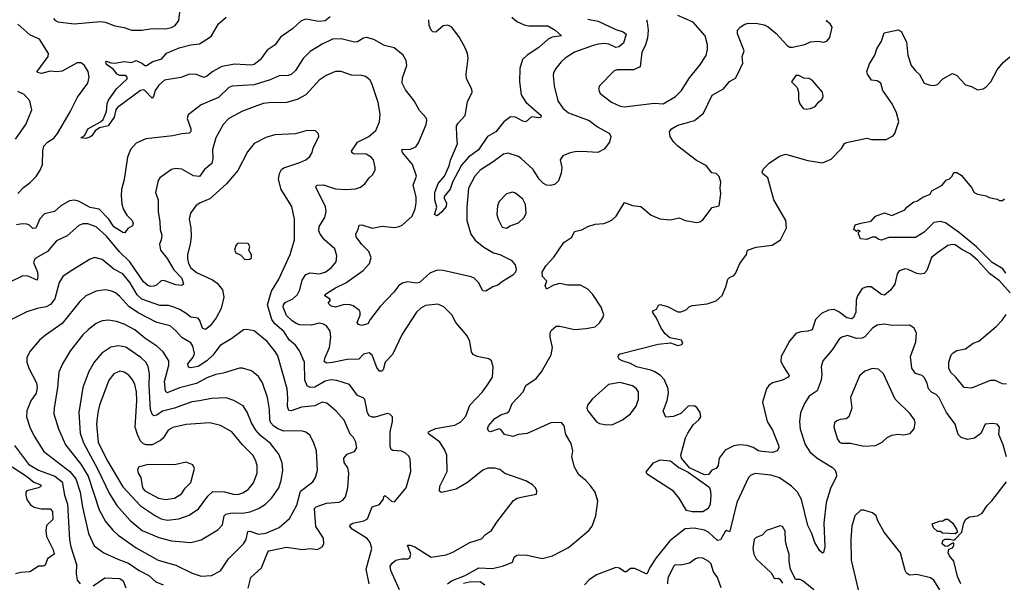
# Model space of a CAD drawing. Extents: x 2056909 to 2160450, y 827444 to 1016825.
# Tile 192 of 256: x 2071837 to 2078507, y 905515 to 909325. Entities that reach past the tile are written whole.
import ezdxf

# ---------------------------------------------------------------- set-up
doc = ezdxf.new("R2010")
doc.units = 0

msp = doc.modelspace()

# ---------------------------------------------------------------- linework, layer by layer
at = {"layer": '0CON10XD'}
for points in [[(2072065, 909334), (2072075, 909320.8), (2072095, 909311.4), (2072205, 909296.4), (2072385, 909313.3), (2072415, 909308.1), (2072482.2, 909282.2), (2072545, 909272.7), (2072595, 909254.6), (2072665, 909254.7), (2072734.2, 909264.2), (2072825, 909262.1), (2072865, 909271.1), (2072889.2, 909285), (2072915, 909320), (2072927.1, 909412.9)], [(2075685, 909328.8), (2075755, 909314.1), (2075875, 909258.4), (2075925, 909241.8), (2075945, 909225.8), (2075926.5, 909165), (2075895, 909140.6), (2075875, 909137.3), (2075828.3, 909158.3), (2075795, 909163.8), (2075755, 909160), (2075720.9, 909149.2), (2075595.8, 909104.2), (2075532.5, 909065), (2075505, 909040.6), (2075468.5, 908995), (2075453.6, 908965), (2075450, 908945), (2075456.8, 908876.8), (2075482.5, 908775), (2075515, 908725.6), (2075555, 908694.6), (2075695, 908641.5), (2075750.1, 908600.1), (2075832.5, 908555), (2075841.5, 908535), (2075831.5, 908495), (2075795, 908448), (2075752.5, 908425), (2075645, 908433.1), (2075600.4, 908429.6), (2075565, 908424.3), (2075515, 908403.8), (2075498.6, 908375), (2075508.6, 908325), (2075505.5, 908284.5), (2075487.4, 908232.6), (2075465, 908210.8), (2075435, 908202.5), (2075405, 908203.3), (2075384.3, 908215), (2075355, 908245.7), (2075315, 908310), (2075234.3, 908385), (2075215, 908398.5), (2075145, 908421.4), (2075113.8, 908415), (2075045, 908361.4), (2074956.9, 908305), (2074919.1, 908265), (2074877.1, 908185), (2074864.7, 908054.7), (2074866.4, 907965), (2074892.4, 907872.4), (2074922.5, 907832.5), (2074981.9, 907785), (2075046.5, 907746.5), (2075090, 907735), (2075165.5, 907695.5), (2075193.8, 907665), (2075200, 907635), (2075195.7, 907614.3), (2075176.7, 907595), (2075107, 907553), (2075075, 907526.2), (2075042.5, 907515), (2074995, 907486.2), (2074975, 907488.8), (2074944.3, 907545), (2074915, 907574.2), (2074896.2, 907583.8), (2074705, 907625.9), (2074665, 907628.5), (2074615, 907607.8), (2074545, 907544.7), (2074525, 907540.6), (2074465, 907548.9), (2074429.1, 907540.9), (2074404.7, 907525.3), (2074371.3, 907478.7), (2074277.9, 907382.1), (2074211.1, 907295), (2074195.6, 907265), (2074155, 907254.6), (2074131.3, 907261.3), (2074122.2, 907275), (2074143.1, 907325), (2074144.2, 907344.2), (2074137.1, 907357.1), (2074096.7, 907386.7), (2074074.4, 907394.4), (2074035, 907395.5), (2073975, 907378.6), (2073945.7, 907385), (2073926.7, 907405), (2073942, 907425), (2073936, 907435), (2073904, 907455), (2073906, 907465), (2073920.8, 907475), (2073975, 907510), (2074045, 907542.4), (2074163.5, 907626.5), (2074206.6, 907673.4), (2074216.9, 907715), (2074201.5, 907755), (2074153.4, 907803.4), (2074116.7, 907855), (2074114.4, 907875), (2074130, 907905), (2074136, 907934), (2074154.1, 907935.9), (2074225, 907912.9), (2074293, 907927), (2074375, 907918.5), (2074406.5, 907923.5), (2074427.5, 907932.5), (2074495, 907993.5), (2074515, 908043.8), (2074523.1, 908085), (2074522.9, 908125), (2074502.9, 908205), (2074524.4, 908265), (2074496.7, 908345), (2074429.6, 908425), (2074424.4, 908445), (2074485, 908447.9), (2074519.2, 908465), (2074537.9, 908492.1), (2074590, 908615), (2074593.8, 908645), (2074589.5, 908659.5), (2074545, 908710), (2074508.1, 908775), (2074449.8, 908849.8), (2074428.2, 908895), (2074429.8, 908930.2), (2074458.6, 909015), (2074455, 909047.5), (2074435, 909083.8), (2074372.5, 909135), (2074309.1, 909149.1), (2074235, 909190), (2074185, 909203.5), (2074165, 909200.6), (2074125, 909175.8), (2074105, 909173.1), (2074014.5, 909195.5), (2073955, 909192.2), (2073885, 909160), (2073805, 909109.4), (2073757.6, 909062.4), (2073705, 908980), (2073676, 908954), (2073655, 908946.4), (2073595, 908944.3), (2073532.8, 908917.2), (2073425, 908883.3), (2073275, 908874.6), (2073254.4, 908865), (2073182.8, 908797.2), (2073065, 908749.4), (2072978.3, 908681.7), (2072970.8, 908655), (2072997.1, 908585), (2072995, 908566.7), (2072985, 908557.1), (2072935, 908552.9), (2072875, 908537.8), (2072692.2, 908517.8), (2072625, 908487.8), (2072586.9, 908445), (2072566.5, 908395), (2072545, 908242.5), (2072525.6, 908175), (2072523.3, 908135), (2072529.6, 908075), (2072540.2, 908040.2), (2072561.8, 908001.8), (2072597.8, 907965), (2072605.6, 907944.4), (2072600.8, 907929.2), (2072570, 907910), (2072548.8, 907881.2), (2072535, 907883.1), (2072475, 907921.8), (2072439.7, 907975), (2072375, 908041.1), (2072315, 908053.2), (2072235, 908096.2), (2072205, 908101.9), (2072175, 908098.6), (2072116.2, 908063.8), (2072073.1, 908026.9), (2072005, 908009.2), (2071974.1, 907975.9), (2071945, 907914.3), (2071925, 907912), (2071902.7, 907932.7), (2071885, 907939.5), (2071855, 907942.9), (2071815, 907935.3)], [(2073939.1, 909345), (2073905, 909317.3), (2073862.4, 909312.4), (2073775, 909327.5), (2073742.7, 909317.3), (2073685, 909263.1), (2073604.6, 909205.4), (2073567.1, 909155), (2073512.5, 909117.5), (2073465, 909052.5), (2073425, 909022.3), (2073405, 909017.7), (2073295, 909022.9), (2073205, 909007.5), (2073145, 908973.5), (2073105, 908941.8), (2073085, 908934.5), (2073035, 908954.4), (2072986.6, 908956.6), (2072927.6, 908932.4), (2072818, 908915), (2072778.8, 908881.2), (2072754.6, 908845), (2072744.3, 908805.7), (2072735, 908794.2), (2072685, 908845.5), (2072675, 908850), (2072655, 908846.2), (2072499.4, 908730.6), (2072489.1, 908715), (2072476.8, 908665), (2072435.4, 908605), (2072377.2, 908592.8), (2072348, 908572), (2072325, 908537.5), (2072311.7, 908528.3), (2072285, 908520), (2072250, 908525), (2072278.1, 908541.9), (2072298.6, 908585), (2072385, 908632.9), (2072401.9, 908648.1), (2072424.2, 908704.2), (2072429.6, 908755), (2072439.4, 908780.6), (2072493.3, 908856.7), (2072564, 908925), (2072565.7, 908935), (2072555, 908946.9), (2072515, 908946.7), (2072496.7, 908955), (2072469.1, 908989.1), (2072425, 909021.1), (2072419.3, 909040.7), (2072425, 909044), (2072455, 909031.8), (2072480.6, 909029.4), (2072545, 909042.1), (2072595, 909035.7), (2072625, 909047.5), (2072668.6, 909028.6), (2072685, 909013.8), (2072696.2, 909015), (2072739.3, 909040.7), (2072800.2, 909059.8), (2072830.8, 909099.2), (2072916, 909134), (2072995, 909155.3), (2073055, 909161.5), (2073122.5, 909205), (2073135, 909215.6), (2073184, 909296), (2073235, 909342.9)], [(2075170.9, 909340.9), (2075205, 909311.9), (2075255, 909290), (2075285, 909283.8), (2075415, 909283.9), (2075463.1, 909255), (2075506.7, 909215), (2075444.6, 909205.4), (2075416, 909194), (2075353.2, 909136.8), (2075273.8, 909085), (2075243.8, 909055), (2075224.3, 908995), (2075222.5, 908905), (2075234.6, 908815), (2075265, 908767.5), (2075368.8, 908675), (2075367.5, 908665), (2075355, 908661.4), (2075303.8, 908666.2), (2075265, 908634.2), (2075245, 908638.6), (2075195, 908665.6), (2075162.6, 908667.4), (2075116.7, 908633.3), (2075063.1, 908565), (2075006.5, 908533.5), (2074945, 908443.1), (2074876.5, 908393.5), (2074830.6, 908339.4), (2074769.3, 908225), (2074752.3, 908177.7), (2074712.5, 908127.5), (2074712, 908115), (2074727.8, 908085), (2074725, 908058.8), (2074695, 908021.2), (2074665, 907997.5), (2074646.7, 908006.7), (2074663.1, 908055), (2074648, 908105), (2074648.7, 908155), (2074672.5, 908215), (2074714.6, 908265.4), (2074745.3, 908334.7), (2074755.8, 908374.2), (2074802.9, 908485), (2074797.2, 908535), (2074796.5, 908605), (2074807.6, 908625), (2074855.4, 908675), (2074871.1, 908768.9), (2074902.7, 908835), (2074899.6, 908855), (2074862.7, 908925), (2074860.6, 908955), (2074874.6, 909064.6), (2074870.4, 909095), (2074855.3, 909135.3), (2074815.6, 909205), (2074765, 909274.2), (2074737.6, 909287.6), (2074705, 909283.3), (2074655, 909241.5), (2074635, 909243.1), (2074623.4, 909253.4), (2074611.1, 909285), (2074608, 909325)], [(2075935, 908733.8), (2076135, 908760), (2076195, 908754.4), (2076280, 908805), (2076320.6, 908845), (2076375, 908930.8), (2076443.6, 909016.4), (2076486.8, 909083.2), (2076495.8, 909125), (2076495.6, 909155), (2076480, 909215), (2076398.5, 909308.5), (2076295, 909352.9)], [(2071825, 908148.2), (2071861.6, 908188.4), (2071908.5, 908221.5), (2071947.9, 908262.1), (2071975.6, 908305), (2071991.5, 908345), (2071993.2, 908436.8), (2072001.3, 908468.7), (2072025.6, 908495), (2072067, 908523), (2072091.8, 908555), (2072179.8, 908700.2), (2072229.1, 908800.9), (2072299.4, 908895), (2072307.5, 908935), (2072301.5, 908975), (2072275, 909015.7), (2072252.4, 909032.4), (2072225, 909033.1), (2072125, 908977.1), (2072085, 908971.2), (2072043.3, 908976.7), (2071985, 908959.6), (2071956.4, 908966.4), (2071956, 908975), (2072029.6, 909075), (2072030.9, 909095), (2071972, 909192), (2071905, 909222.5), (2071824.7, 909295)], [(2074735.8, 905505), (2074760.8, 905525), (2074855, 905560.5), (2074947.1, 905612.9), (2075040.4, 905609.6), (2075113.7, 905626.3), (2075175, 905652.5), (2075187.5, 905685), (2075205, 905700), (2075265, 905702), (2075375, 905676.2), (2075445, 905695.4), (2075555, 905750.6), (2075692.2, 905865), (2075715.7, 905895), (2075739.2, 905965), (2075752.5, 906065), (2075735.6, 906125.6), (2075705, 906166), (2075672, 906205), (2075625, 906242.5), (2075594.5, 906295), (2075577.1, 906365), (2075584.4, 906405), (2075572.2, 906455), (2075537.5, 906515), (2075524.4, 906575), (2075506.6, 906596.6), (2075435, 906594.3), (2075275, 906523.1), (2075215, 906517.1), (2075178.3, 906501.7), (2075120, 906515), (2075095, 906550), (2075085, 906553.8), (2075025, 906533.3), (2075015, 906537.5), (2075006.2, 906555), (2075012.9, 906575), (2075055.7, 906625), (2075095, 906650), (2075138.3, 906661.7), (2075153.3, 906675), (2075172, 906725), (2075247.1, 906805), (2075265, 906848.1), (2075334.6, 906895.4), (2075370.7, 906939.3), (2075438.2, 907055), (2075445.3, 907105), (2075430, 907175), (2075430, 907205), (2075438.6, 907221.4), (2075471.2, 907248.8), (2075495, 907250), (2075595, 907228.1), (2075675, 907233), (2075735.4, 907244.6), (2075765, 907271.2), (2075788, 907305), (2075793.9, 907326.1), (2075775, 907378.8), (2075718.6, 907465), (2075685, 907499.5), (2075635, 907527.8), (2075548.3, 907528.3), (2075495, 907538), (2075452, 907528), (2075405, 907500), (2075397.5, 907525), (2075407.5, 907555), (2075377.5, 907585), (2075376.7, 907615), (2075401.2, 907658.8), (2075455, 907717.5), (2075523.3, 907815), (2075577.1, 907852.9), (2075595, 907891.2), (2075645, 907902.5), (2075685, 907924.2), (2075735, 907939.2), (2075794.3, 907945.7), (2075824.3, 907955.7), (2075850.3, 907969.7), (2075878, 907995), (2075935, 908086.7), (2075987.7, 908067.7), (2076045, 908058.9), (2076115, 908000.6), (2076173.9, 907976.1), (2076245, 907970), (2076305, 907982.5), (2076345, 907966.2), (2076425, 907952), (2076445, 907956), (2076465, 907968.8), (2076526.9, 908053.1), (2076575, 908064.2), (2076587.5, 908145), (2076582.9, 908185), (2076586.9, 908225), (2076575, 908264), (2076555, 908282.9), (2076525, 908287.5), (2076486.6, 908336.6), (2076420.6, 908370.6), (2076295, 908468.5), (2076265, 908498.8), (2076242.8, 908535), (2076239.2, 908565), (2076253.1, 908586.9), (2076295, 908610.8), (2076345, 908623.8), (2076408.3, 908641.7), (2076468, 908692), (2076527, 908813), (2076605, 908855.8), (2076645, 908906.7), (2076685, 908930), (2076695, 908943.8), (2076735, 909030), (2076730.9, 909075), (2076744.5, 909115), (2076698.3, 909228.3), (2076700.3, 909255), (2076716.5, 909275), (2076750, 909295), (2076775, 909301.6), (2076835, 909299.2), (2076879.2, 909289.2), (2076906.3, 909276.3), (2076961.1, 909231.1), (2077035, 909150), (2077055, 909138.8), (2077071.7, 909138.3), (2077155, 909157.5), (2077195, 909174.2), (2077245, 909180), (2077285, 909172.5), (2077305, 909180), (2077325.8, 909205), (2077340, 909275), (2077327.6, 909297.6), (2077303.3, 909315), (2077306.7, 909325)], [(2076082, 909325), (2076087.6, 909307.6), (2076093.2, 909255), (2076089.4, 909200.6), (2076073, 909147), (2076050.4, 909105), (2076040.8, 909005), (2075995, 908984.3), (2075885, 908984.2), (2075865, 908978), (2075765, 908877.5), (2075756.7, 908855), (2075770, 908825), (2075845, 908766.2), (2075905, 908738.8), (2075935, 908733.8)], [(2078546.2, 907475), (2078475, 907556.7), (2078407.2, 907607.2), (2078325, 907695.8), (2078275, 907738.9), (2078218.2, 907768.2), (2078175, 907800), (2078155, 907803.1), (2078124.5, 907795.5), (2078055, 907745.6), (2078014.3, 907715), (2077982.6, 907627.4), (2077963.4, 907606.6), (2077938.5, 907601.5), (2077915, 907605.5), (2077855, 907633.3), (2077835, 907636.7), (2077795, 907624.3), (2077781.8, 907605), (2077766.2, 907535), (2077735, 907493.3), (2077695, 907459.4), (2077675, 907464.5), (2077605, 907516.9), (2077575, 907515.7), (2077545, 907505.7), (2077512.2, 907455), (2077503.5, 907425), (2077500, 907345), (2077485, 907308), (2077475, 907299.5), (2077440, 907305), (2077385, 907347.5), (2077355, 907361.8), (2077315, 907358.2), (2077268.6, 907335), (2077227.8, 907295), (2077205, 907224.2), (2077175.3, 907214.7), (2077127.8, 907212.2), (2077095, 907199.4), (2077050.9, 907149.1), (2076994.4, 907045), (2076992.4, 907012.4), (2077009.2, 906979.2), (2077050, 906915), (2077043.3, 906905), (2077005, 906884.2), (2076937.5, 906865), (2076911.7, 906848.3), (2076896, 906825), (2076869.2, 906735), (2076901.4, 906605), (2076935.5, 906545), (2076976.2, 906443.8), (2076980, 906425), (2076967.5, 906405), (2076935.7, 906394.3), (2076865, 906400), (2076842, 906405), (2076805, 906428.9), (2076765, 906442.2), (2076715, 906447.1), (2076675, 906440), (2076615, 906410), (2076575.8, 906355), (2076568.6, 906305), (2076555, 906286), (2076525, 906273.8), (2076503.3, 906245), (2076475, 906242.2), (2076375, 906290), (2076320.7, 906355), (2076316.2, 906375), (2076347.4, 906492.6), (2076361.8, 906525), (2076399.4, 906580.6), (2076436.9, 906615), (2076450, 906635), (2076445.6, 906665), (2076425, 906698.8), (2076405, 906711.2), (2076365, 906708), (2076315, 906659.2), (2076265, 906638), (2076215, 906632.5), (2076196.7, 906675), (2076223.6, 906746.4), (2076232.2, 906795), (2076228.9, 906825), (2076205, 906886.2), (2076178, 906915), (2076139.8, 906939.8), (2076111.8, 906951.8), (2076015, 906973.8), (2075975, 906995.7), (2075917.5, 907015), (2075897, 907027), (2075890.7, 907040.7), (2075893.3, 907055), (2075905, 907061.2), (2076162.3, 907127.7), (2076245, 907137.5), (2076295, 907118), (2076323.3, 907125), (2076330, 907135), (2076320, 907155), (2076241.7, 907171.7), (2076208.3, 907198.3), (2076181.2, 907235), (2076147.7, 907307.7), (2076123.3, 907345), (2076130, 907355), (2076150, 907365), (2076165, 907392.5), (2076176.1, 907396.1), (2076225, 907382.5), (2076295, 907347.5), (2076315, 907347.5), (2076350.7, 907359.3), (2076375, 907382.5), (2076395, 907390), (2076495, 907400.8), (2076555, 907420.8), (2076595, 907456.2), (2076620.8, 907515), (2076635, 907567.5), (2076645, 907580), (2076675, 907593.3), (2076685, 907606.7), (2076715.9, 907674.1), (2076760, 907735), (2076767.5, 907765), (2076825.7, 907784.3), (2076935, 907797.1), (2076990, 907835), (2077030.8, 907915), (2077025.8, 907965), (2076945.5, 908105.5), (2076905, 908254), (2076872, 908282), (2076866.9, 908295), (2076875.4, 908315), (2076915, 908353.3), (2076985, 908401.4), (2077025, 908414.5), (2077175, 908371.4), (2077275, 908356.2), (2077335, 908380), (2077405, 908453.3), (2077424.3, 908485.7), (2077437, 908493), (2077575, 908522.5), (2077606.1, 908513.9), (2077705.9, 908514.1), (2077755, 908537.5), (2077765.9, 908554.1), (2077792, 908635), (2077775.5, 908695), (2077747.1, 908755), (2077684, 908845), (2077670.8, 908895), (2077645, 908910.8), (2077606.2, 908916.2), (2077580, 908955), (2077576.2, 908975), (2077594.6, 909025.4), (2077630.8, 909085), (2077642.8, 909127.2), (2077675, 909180), (2077693.3, 909235), (2077786.7, 909256.7), (2077807.5, 909245), (2077844.4, 909175), (2077853.7, 909083.7), (2077876.7, 909015), (2077905, 908978), (2077933.1, 908953.1), (2077964.5, 908894.5), (2078005, 908881.2), (2078030.7, 908879.3), (2078055, 908886.7), (2078090, 908925), (2078155, 908960), (2078185, 908946.7), (2078245, 908884), (2078285, 908872), (2078325, 908848.8), (2078363.9, 908856.1), (2078385, 908870), (2078415, 908903.3), (2078459.2, 908985), (2078500, 909035), (2078545, 909073.8)], [(2075006.9, 906853.1), (2075040, 906905), (2075043.8, 906975), (2075033.3, 907015), (2075015, 907028.8), (2074936.4, 907043.6), (2074908.8, 907058.8), (2074898, 907075), (2074887.1, 907145), (2074867.1, 907185), (2074790.6, 907275), (2074765, 907326), (2074710, 907380), (2074669.5, 907399.5), (2074585, 907389.2), (2074555, 907372), (2074525, 907343.8), (2074427.1, 907195), (2074362.6, 907057.4), (2074313.4, 907006.6), (2074298.1, 906955), (2074290, 906945), (2074275, 906945.7), (2074255, 906968.6), (2074225, 907053.3), (2074205, 907069.2), (2074165, 907059.2), (2074133.7, 907026.3), (2074055, 907022.9), (2073956.2, 907003.8), (2073915, 906999.2), (2073900.2, 907010.2), (2073905, 907037.5), (2073936.2, 907105), (2073944.4, 907175), (2073939.2, 907215), (2073915, 907251.2), (2073895, 907264), (2073865, 907269.2), (2073814.5, 907255.5), (2073735, 907258.4), (2073715, 907264.7), (2073682.3, 907285), (2073645, 907322.5), (2073621.9, 907378.1), (2073623.5, 907395), (2073635, 907409.6), (2073686, 907434), (2073719.2, 907465), (2073734.6, 907495), (2073749.3, 907560.7), (2073775, 907598.9), (2073805, 907611.8), (2073865, 907604.4), (2073905, 907615.6), (2073947.5, 907645), (2073980, 907685), (2073985.8, 907725), (2073972.4, 907772.4), (2073901.4, 907835), (2073871.8, 907871.8), (2073862.5, 907895), (2073866.4, 907925), (2073903.1, 907985), (2073912.5, 908025), (2073907.6, 908057.6), (2073872, 908132), (2073844.2, 908185), (2073842, 908195), (2073852.5, 908205), (2073895, 908206.2), (2073975, 908179.6), (2074045, 908174.6), (2074110.9, 908179.1), (2074145, 908190.8), (2074175, 908214), (2074203.8, 908255), (2074226.8, 908273.2), (2074243.8, 908305), (2074244, 908325), (2074232.5, 908375), (2074217.5, 908395), (2074184.4, 908414.4), (2074097.5, 908417.5), (2074086, 908425), (2074084.2, 908435), (2074124.7, 908495.3), (2074201.4, 908535), (2074248.6, 908575), (2074275, 908632.5), (2074278.1, 908685), (2074264.3, 908765), (2074222, 908892), (2074207.8, 908917.8), (2074179.8, 908939.8), (2074155, 908946.7), (2074085, 908948.9), (2074015, 908973.1), (2073975, 908973.3), (2073912.2, 908947.8), (2073865, 908915.6), (2073848.5, 908895), (2073775, 908816.5), (2073716.4, 908783.6), (2073645, 908763.1), (2073525, 908762.9), (2073485, 908756.5), (2073345, 908706.2), (2073254.3, 908655), (2073215.6, 908615), (2073164.4, 908525), (2073143.1, 908446.9), (2073144.6, 908385), (2073138.1, 908351.9), (2073089.2, 908310.8), (2073055, 908263.3), (2073015, 908266.5), (2072935, 908312.5), (2072895, 908318), (2072865, 908311.2), (2072785.8, 908254.2), (2072773.8, 908235), (2072756.2, 908155), (2072774.2, 908105), (2072774.4, 908025), (2072786.7, 907955), (2072788.5, 907905), (2072800, 907865), (2072794.7, 907835.3), (2072783.8, 907805), (2072791.2, 907765), (2072835, 907707.3), (2072880.8, 907630.8), (2072935.3, 907575), (2072945.8, 907535), (2072934.1, 907525.9), (2072895, 907530.4), (2072812.2, 907557.8), (2072795, 907555.8), (2072765, 907528.6), (2072745, 907519.5), (2072725, 907517.9), (2072704.4, 907525), (2072675, 907550.4), (2072582.8, 907685), (2072513.1, 907753.1), (2072425, 907860), (2072355, 907922), (2072297.9, 907942.1), (2072265, 907942.2), (2072238, 907932), (2072158, 907862), (2072085, 907826.9), (2072025.3, 907754.7), (2071941.1, 907708.9), (2071929.7, 907679.7), (2071956.8, 907615), (2071960.4, 907585), (2071955, 907562), (2071895, 907587.7), (2071858.9, 907591.1), (2071765, 907544.3)], [(2077165, 908718), (2077195, 908722.5), (2077225, 908738), (2077250.3, 908769.7), (2077271.2, 908785), (2077280, 908805), (2077274.3, 908834.3), (2077205, 908915.8), (2077185, 908925.7), (2077149.5, 908929.5), (2077115, 908946.7), (2077095, 908946.7), (2077066, 908905), (2077103.8, 908865), (2077112, 908835), (2077112, 908785), (2077122, 908755), (2077145, 908723.8), (2077165, 908718)], [(2071808.5, 908515), (2071878.9, 908615), (2071918.6, 908715), (2071905.7, 908775), (2071868.1, 908818.1), (2071825, 908839.6)], [(2074204.4, 905505), (2074183.1, 905605), (2074221.5, 905745), (2074211.8, 905785), (2074190.9, 905810.9), (2074088, 905875), (2074072.5, 905895), (2074076, 905905), (2074093.9, 905916.1), (2074167.6, 905932.4), (2074193.1, 905945), (2074223.9, 906026.1), (2074275, 906042), (2074298.6, 906075), (2074305, 906100), (2074315, 906101.2), (2074355, 906065.7), (2074375, 906059.2), (2074454.4, 906155), (2074487.1, 906265), (2074482.1, 906352.1), (2074471.3, 906371.3), (2074449.7, 906389.7), (2074423, 906403), (2074365, 906408), (2074354, 906415), (2074346, 906434), (2074345.6, 906535), (2074362.5, 906605), (2074363.3, 906635), (2074345, 906653.3), (2074325, 906658), (2074245, 906633.5), (2074225, 906632.5), (2074205, 906641.4), (2074193.1, 906663.1), (2074175, 906754), (2074164.5, 906764.5), (2074125, 906780.8), (2074071.4, 906855), (2073985, 906880.7), (2073945, 906885.9), (2073905, 906877.2), (2073835, 906837.1), (2073805, 906833.6), (2073785, 906845.8), (2073768.4, 906885), (2073766.2, 907005), (2073732.1, 907082.1), (2073705, 907120), (2073665, 907155.5), (2073625, 907214.6), (2073564.6, 907265), (2073544.7, 907295), (2073514.7, 907395), (2073543.3, 907486.7), (2073592.6, 907567.4), (2073669.5, 907735), (2073699.1, 907835), (2073697.5, 907975), (2073680.3, 908060.3), (2073608.5, 908175), (2073590.5, 908245), (2073597.4, 908282.6), (2073610.2, 908309.8), (2073625, 908322.5), (2073735, 908357.5), (2073775, 908376.2), (2073801.2, 908398.8), (2073818.8, 908425), (2073824.2, 908455.8), (2073862.5, 908535), (2073861.7, 908551.7), (2073841.7, 908571.7), (2073785, 908573.8), (2073705, 908552), (2073565, 908545.8), (2073503.2, 908526.8), (2073425, 908486), (2073380.9, 908429.1), (2073315.4, 908304.6), (2073237.6, 908212.4), (2073125, 908111.1), (2073055, 908081.9), (2073029.2, 908065), (2072992.9, 908015), (2072984.4, 907975), (2072995.6, 907915), (2072998.5, 907855), (2072992.5, 907805), (2072973.5, 907735), (2072972.7, 907705), (2072980.4, 907675), (2072995.5, 907645), (2073035, 907612.5), (2073143.4, 907563.4), (2073175, 907540.5), (2073209.6, 907495), (2073220, 907445), (2073200.8, 907369.2), (2073166.7, 907305), (2073128.1, 907251.9), (2073095, 907227.5), (2073075, 907235.8), (2073057.1, 907287.1), (2073045, 907302.7), (2072995, 907310.8), (2072965, 907336.2), (2072922.3, 907362.3), (2072875, 907381.6), (2072845, 907388.9), (2072785, 907390.6), (2072665, 907432.9), (2072632.8, 907462.8), (2072585, 907543.8), (2072535.5, 907605), (2072475, 907634.5), (2072395, 907700.5), (2072345, 907715.6), (2072315, 907703.3), (2072185, 907624.5), (2072130, 907585), (2072104.7, 907545.3), (2072074.6, 907435), (2072044.8, 907395.2), (2072015, 907380), (2071955, 907370), (2071885, 907345.7), (2071735, 907272.5)], [(2078517.7, 907607.7), (2078497.4, 907637.4), (2078425, 907681.2), (2078317.8, 907787.8), (2078202.4, 907882.4), (2078109, 907949), (2078075, 907959.1), (2078029, 907951), (2077964.4, 907885), (2077905, 907850), (2077725, 907849.2), (2077675, 907832), (2077656.7, 907836.7), (2077635, 907852.5), (2077611.7, 907851.7), (2077575, 907837.5), (2077531.7, 907841.7), (2077520, 907875), (2077520, 907885), (2077530, 907895), (2077515, 907900), (2077505, 907890), (2077487.5, 907905), (2077497.5, 907935), (2077535, 907948.1), (2077605, 907960), (2077635, 907993.8), (2077695, 908016.2), (2077745, 908000), (2077833.6, 908036.4), (2077847.5, 908055), (2077895, 908092.5), (2077915, 908096.7), (2077955, 908123.8), (2078005, 908142.5), (2078015, 908166.7), (2078086.1, 908203.9), (2078112.3, 908237.7), (2078135, 908247.5), (2078152.5, 908265), (2078165, 908290), (2078185, 908290), (2078215, 908272.5), (2078285, 908187.5), (2078302.5, 908155), (2078325, 908143.3), (2078385, 908132.5), (2078405, 908120), (2078459.3, 908109.3), (2078475, 908100), (2078495, 908100), (2078508.3, 908111.7)], [(2075135, 907912.2), (2075160, 907930), (2075215, 907948.8), (2075253.8, 907985), (2075268, 908015), (2075262.7, 908072.7), (2075245, 908110), (2075195, 908150), (2075175, 908156), (2075134.3, 908145.7), (2075085.7, 908094.3), (2075074, 908065), (2075068, 908005), (2075077.5, 907975), (2075105, 907919.4), (2075135, 907912.2)], [(2073361.2, 907701.2), (2073395, 907702.5), (2073407, 907713), (2073407, 907733), (2073390, 907765), (2073396.7, 907786.7), (2073386.4, 907806.4), (2073375, 907812.5), (2073311.7, 907808.3), (2073300, 907795), (2073292.5, 907765), (2073303.6, 907743.6), (2073333, 907733), (2073361.2, 907701.2)], [(2073384, 905476), (2073403.4, 905546.6), (2073475.9, 905614.1), (2073514.6, 905715.4), (2073525, 905728.9), (2073645, 905754.1), (2073751.7, 905738.3), (2073805, 905744.2), (2073855, 905737.5), (2073886.7, 905755), (2073896.2, 905775), (2073894.2, 905815), (2073842.9, 905892.9), (2073833.6, 906015), (2073844.2, 906025.8), (2073915, 906050.7), (2074001.5, 906058.5), (2074025, 906071.4), (2074044.3, 906095), (2074058.6, 906155), (2074065.4, 906255), (2074059.2, 906289.2), (2074035, 906326.7), (2074033.6, 906355), (2074055, 906382.5), (2074105, 906400.8), (2074121.4, 906425), (2074112.9, 906465), (2074097.1, 906495), (2074075, 906518.8), (2074035, 906612), (2073981.4, 906675), (2073917.4, 906727.4), (2073885, 906734.5), (2073835, 906709.7), (2073745, 906702.1), (2073675, 906675.5), (2073659.1, 906679.1), (2073651.1, 906705), (2073654.2, 906765), (2073648.9, 906825), (2073585, 907049.2), (2073568.5, 907078.5), (2073513.1, 907145), (2073425, 907217.1), (2073375, 907227.1), (2073353.8, 907225), (2073273.1, 907165), (2073195, 907117.9), (2073145.9, 907054.1), (2073104.2, 907015.8), (2073045, 906976.9), (2072995, 906967.7), (2072981.3, 906971.3), (2072976.6, 906995), (2073011, 907039), (2073020.3, 907065), (2073010, 907115), (2072995, 907137.8), (2072935, 907172.5), (2072895, 907217.5), (2072855, 907250.9), (2072765, 907275.3), (2072639.3, 907339.3), (2072575, 907383.3), (2072515, 907450.5), (2072485, 907474.5), (2072455, 907488.2), (2072415, 907495.5), (2072353.7, 907486.3), (2072285, 907454.4), (2072243.5, 907416.5), (2072125, 907267.5), (2072010.5, 907189.5), (2071971.4, 907155), (2071905, 907078), (2071885.7, 907035), (2071885.6, 907005), (2071898.1, 906965), (2071949.7, 906865), (2071955.3, 906835), (2071947.8, 906795), (2071911.8, 906745), (2071885.7, 906675.7), (2071883.5, 906635), (2071906.5, 906565), (2071935.5, 906505), (2072001.1, 906401.1), (2072177.5, 906265), (2072217.5, 906215), (2072247, 906125), (2072261.4, 906025), (2072301.8, 905845), (2072341.2, 905761.2), (2072407.5, 905715), (2072502, 905672), (2072574.8, 905644.8), (2072645, 905596), (2072712.2, 905562.2), (2072758.7, 905518.7), (2072808.5, 905498.5)], [(2078522.6, 906857.4), (2078495, 906860), (2078445, 906882.5), (2078410.6, 906880.6), (2078285, 906829.2), (2078235, 906833.8), (2078177.5, 906905), (2078144.3, 906935), (2078131.4, 906965), (2078131.4, 907005), (2078147.5, 907055), (2078160.4, 907069.6), (2078186.2, 907085), (2078245, 907096.9), (2078295, 907134.4), (2078335, 907147.3), (2078452.4, 907247.6), (2078495, 907292.7), (2078520.4, 907329.6)], [(2073065, 905556.7), (2073135, 905561.9), (2073196.6, 905593.4), (2073251.4, 905675), (2073353.4, 905776.6), (2073370, 905805), (2073381.3, 905858.7), (2073395, 905861.2), (2073455, 905840.9), (2073505, 905846.9), (2073593.5, 905886.5), (2073665, 905948.1), (2073715, 906038), (2073737.9, 906132.1), (2073822, 906195), (2073840, 906225), (2073853.1, 906275), (2073848.1, 906405), (2073828.1, 906465), (2073802.2, 906512.2), (2073775, 906532.9), (2073745, 906540), (2073625, 906539.1), (2073585, 906553.5), (2073555.6, 906575.6), (2073538.7, 906595), (2073531.6, 906615), (2073530, 906685), (2073514.4, 906765.6), (2073481.8, 906865), (2073455, 906909.2), (2073407.2, 906947.2), (2073345, 906965.6), (2073325, 906965.6), (2073215, 906932.3), (2073165, 906923.3), (2073105, 906900), (2073035, 906862.4), (2072918.8, 906831.2), (2072835, 906798.5), (2072825, 906810), (2072817.2, 906875), (2072846.2, 906985), (2072846.5, 907015), (2072808.2, 907075), (2072766.7, 907115), (2072685, 907168.9), (2072616.7, 907225), (2072545, 907262.7), (2072491.7, 907281.7), (2072439.3, 907290.7), (2072395, 907286.5), (2072355, 907267.5), (2072302.4, 907227.6), (2072265, 907190), (2072181.1, 907085), (2072126.9, 906995), (2072103, 906937), (2072093.6, 906835), (2072069.5, 906695), (2072068.9, 906655), (2072099.1, 906555), (2072146.2, 906445), (2072250.7, 906315), (2072301, 906235), (2072376.1, 906006.1), (2072417.4, 905927.4), (2072467.6, 905867.6), (2072503.3, 905835), (2072625, 905749.3), (2072775, 905666.2), (2072895, 905631.5), (2073006, 905576), (2073065, 905556.7)], [(2078521.4, 906365), (2078498, 906445), (2078468.8, 906515), (2078473.3, 906565), (2078457.5, 906585), (2078425, 906591.2), (2078377.5, 906585), (2078346.8, 906523.2), (2078305, 906491.4), (2078257.4, 906482.6), (2078214.6, 906494.6), (2078193.1, 906515), (2078173.2, 906585), (2078115.2, 906665.2), (2078065.5, 906765), (2078045.8, 906785.8), (2078013.8, 906803.8), (2077993.2, 906825), (2077983.8, 906863.8), (2077965, 906902), (2077950, 906915), (2077905, 906928.1), (2077881.3, 906965), (2077871.1, 907045), (2077906.6, 907143.4), (2077911.4, 907205), (2077895, 907238.8), (2077864.1, 907255.9), (2077745, 907253.3), (2077695, 907262.5), (2077645, 907255.5), (2077615, 907236.9), (2077562.9, 907177.1), (2077545, 907167.4), (2077505, 907167.2), (2077445, 907185.4), (2077405.4, 907174.6), (2077389.1, 907160.9), (2077341.2, 907088.8), (2077277.1, 907015), (2077265.6, 906975), (2077270, 906925), (2077265.4, 906885), (2077238.1, 906811.9), (2077184.6, 906775.4), (2077153.9, 906726.1), (2077126.9, 906663.1), (2077118.5, 906605), (2077125, 906552.5), (2077158.5, 906448.5), (2077189.1, 906399.2), (2077238.1, 906355), (2077342.6, 906292.6), (2077360, 906275), (2077368.6, 906255), (2077370, 906235), (2077329.2, 906150.8), (2077300, 906055), (2077283.6, 905915), (2077291.1, 905755), (2077283, 905717), (2077275, 905713.3), (2077257.3, 905727.3), (2077224, 905784), (2077202.7, 905845), (2077175, 905900), (2077132.4, 906075), (2077105, 906125.7), (2077065, 906165.2), (2076985, 906223.7), (2076925, 906240.9), (2076818.9, 906251.1), (2076788.9, 906241.1), (2076774.5, 906225.5), (2076695, 906056), (2076647.7, 905862.3), (2076645, 905857.5), (2076625, 905866.7), (2076615, 905858.8), (2076585, 905801.8), (2076565, 905798.9), (2076505, 905852.2), (2076475, 905867.8), (2076405, 905880.9), (2076345, 905877.7), (2076241.2, 905795), (2076149.2, 905680.8), (2076104.7, 905615), (2076085, 905570.8), (2076005, 905608.4), (2075975, 905608.9), (2075945, 905586.9), (2075935, 905586.9), (2075900.7, 905610.7), (2075875, 905614.6), (2075744.5, 905565), (2075695, 905532.2), (2075662.8, 905497.2)], [(2072995, 905784.4), (2073065, 905803.3), (2073179.2, 905870.8), (2073210, 905905), (2073221.2, 905965), (2073232.4, 905977.6), (2073275, 905985.3), (2073345, 905982.3), (2073397, 905993), (2073455.3, 906014.7), (2073500.8, 906045), (2073545, 906087.1), (2073591.2, 906155), (2073608.8, 906205), (2073618.5, 906275), (2073614.4, 906325), (2073592.3, 906382.3), (2073535, 906455.5), (2073469, 906509), (2073435.6, 906545.6), (2073407.5, 906595), (2073378.3, 906668.3), (2073350.4, 906710.4), (2073287.3, 906747.3), (2073235, 906763.3), (2073135, 906760.4), (2073055, 906744), (2073002.9, 906737.1), (2072885, 906693.3), (2072805, 906674.1), (2072765, 906646.8), (2072745, 906643.5), (2072734.4, 906654.4), (2072722.5, 906685), (2072713.1, 906845), (2072716.3, 906926.3), (2072706.5, 906975), (2072693.3, 907003.3), (2072658.1, 907038.1), (2072555, 907107.5), (2072505, 907117.1), (2072455, 907106.5), (2072393.6, 907066.3), (2072340.5, 907005), (2072305, 906942), (2072263.9, 906835), (2072237.2, 906665), (2072246.9, 906525), (2072268.7, 906458.7), (2072364.2, 906284.2), (2072444.1, 906115), (2072495.2, 906035.2), (2072584.3, 905934.3), (2072666.3, 905866.3), (2072779.6, 905819.6), (2072865, 905795.4), (2072995, 905784.4)], [(2072835, 905935.4), (2072915, 905944.6), (2072985, 905970.4), (2073048.4, 906011.6), (2073110.6, 906099.4), (2073145, 906129.6), (2073225, 906128.2), (2073285, 906111.8), (2073315, 906110), (2073349.1, 906120.8), (2073385, 906144.5), (2073420.8, 906189.2), (2073444.5, 906255), (2073446.2, 906305), (2073435, 906342), (2073415, 906375.6), (2073345, 906446.9), (2073274.6, 906534.6), (2073196.9, 906576.9), (2073125.7, 906594.3), (2072965, 906583.1), (2072875, 906562.9), (2072843.1, 906545), (2072808, 906492), (2072790, 906475), (2072734.7, 906445.3), (2072693.8, 906445), (2072675, 906453.1), (2072655, 906471.8), (2072633.7, 906515), (2072619, 906565), (2072631.1, 906745), (2072628.2, 906805), (2072616.8, 906855), (2072604, 906884), (2072575, 906918.6), (2072545, 906938.9), (2072515, 906944.4), (2072475, 906926.9), (2072440.9, 906885), (2072378.2, 906715), (2072365.3, 906665), (2072356, 906585), (2072369.1, 906465), (2072426.5, 906345), (2072535, 906162.7), (2072654.1, 906034.1), (2072755.7, 905964.3), (2072795, 905944.1), (2072835, 905935.4)], [(2077555, 906436), (2077635, 906442), (2077680, 906465), (2077713.3, 906495), (2077745, 906511.4), (2077785, 906518.6), (2077825, 906514), (2077868.3, 906521.7), (2077896.2, 906555), (2077904, 906595), (2077898, 906615), (2077868, 906655), (2077767.5, 906755), (2077687.9, 906927.9), (2077655, 906958.8), (2077615, 906963.8), (2077562.5, 906945), (2077525.9, 906914.1), (2077464.3, 906765.7), (2077472.9, 906695), (2077454.2, 906635.8), (2077435, 906622), (2077395, 906618), (2077371.2, 906608.8), (2077356.1, 906593.9), (2077351.2, 906565), (2077376, 906485), (2077391.2, 906465), (2077405, 906457.5), (2077465, 906457.5), (2077555, 906436)], [(2075811.7, 906581.7), (2075855, 906584.3), (2075920, 906615), (2075974, 906655), (2076012.4, 906707.6), (2076028.1, 906755), (2076028.1, 906805), (2076015.4, 906825.4), (2075988, 906845), (2075905, 906867.1), (2075825, 906854.2), (2075715.6, 906755), (2075683.8, 906715), (2075679.1, 906695), (2075685, 906676), (2075745, 906602.5), (2075765, 906591.2), (2075811.7, 906581.7)], [(2074410, 905465), (2074350.9, 905595), (2074346.5, 905625), (2074359.5, 905645), (2074385.8, 905664.2), (2074425, 905673.8), (2074465, 905673.3), (2074479.4, 905680.6), (2074485.4, 905705), (2074463.8, 905766.2), (2074482.8, 905767.2), (2074514.4, 905755), (2074625, 905684.6), (2074725, 905701.1), (2074771.3, 905718.7), (2074885, 905785.8), (2074965, 905808.8), (2074992.1, 905837.9), (2075034, 905865), (2075068.6, 905921.4), (2075181.7, 906068.3), (2075206.1, 906083.9), (2075253.6, 906096.4), (2075338.3, 906111.7), (2075340, 906135), (2075330, 906155), (2075310, 906175), (2075265, 906203.3), (2075122.4, 906252.4), (2075088.3, 906278.3), (2075055, 906288), (2075007.3, 906287.3), (2074975, 906274.2), (2074869.8, 906190.2), (2074794.6, 906145.4), (2074695, 906124), (2074681.2, 906131.2), (2074683.6, 906166.4), (2074732.9, 906265), (2074730.8, 906375), (2074714.6, 906415), (2074683.1, 906465), (2074612.5, 906515), (2074604.2, 906525), (2074606, 906535), (2074653, 906557), (2074785, 906580), (2074825, 906601.9), (2074859.3, 906640.7), (2074886.4, 906713.6), (2074970.8, 906805), (2075006.9, 906853.1)], [(2071800.9, 906440.9), (2071897.5, 906315), (2071965, 906273.8), (2072075, 906233.3), (2072124.2, 906195), (2072139.4, 906105), (2072160, 906045), (2072173.1, 905803.1), (2072182.9, 905755), (2072222.7, 905635), (2072218.6, 905575), (2072225, 905530), (2072245.8, 905505.8)], [(2072825, 906075.4), (2072885, 906084.7), (2072932.9, 906115), (2072957.2, 906152.8), (2072995, 906192), (2073021.2, 906285), (2073009.5, 906309.5), (2072965, 906328), (2072885, 906309.6), (2072705, 906313.5), (2072642, 906295), (2072635.6, 906275), (2072638.9, 906255), (2072656.4, 906225), (2072667.7, 906155), (2072685, 906133.6), (2072776.1, 906083.9), (2072825, 906075.4)], [(2076391.5, 905991.5), (2076355, 906002), (2076303.3, 906085), (2076265, 906132.5), (2076095, 906242.5), (2076082.5, 906255), (2076084, 906265), (2076129.2, 906325), (2076175, 906345.5), (2076245, 906337.4), (2076302.8, 906292.8), (2076365, 906260.6), (2076505, 906162.6), (2076514.4, 906145), (2076518.3, 906105), (2076513.5, 906045), (2076501.6, 906015), (2076465, 905992.4), (2076391.5, 905991.5)], [(2071785, 906296.6), (2071883.3, 906233.3), (2071932.4, 906192.4), (2071979.4, 906175), (2071980.6, 906165), (2071964.2, 906155), (2071885.5, 906134.5), (2071878.6, 906125), (2071878.1, 906105), (2071885.7, 906075), (2071910.2, 906040.2), (2071933.8, 906025), (2071982.3, 906012.3), (2072043, 906013), (2072059.2, 905995), (2072060.6, 905939.4), (2072019.3, 905900.7), (2072013.2, 905866.8), (2072018.9, 905825), (2072063.5, 905735), (2072069.2, 905705), (2072024, 905675), (2072009.1, 905630.9), (2071995, 905624.4), (2071965, 905624.2), (2071935.6, 905604.4), (2071905, 905587.1), (2071845, 905582.5), (2071808.3, 905571.7)], [(2078211.8, 905505), (2078190.4, 905555), (2078165, 905658.8), (2078135.7, 905695), (2078127.1, 905715), (2078130, 905740), (2078155, 905748), (2078165, 905763.3), (2078165, 905780), (2078155, 905780), (2078121.7, 905758.3), (2078105, 905760), (2078086.7, 905775), (2078090.8, 905799.2), (2078105, 905806.7), (2078137.7, 905807.7), (2078165, 905800), (2078175, 905806.7), (2078218.1, 905855), (2078232.6, 905917.4), (2078246.7, 905943.3), (2078271.7, 905958.3), (2078325.8, 905964.2), (2078357, 905983), (2078390, 906035), (2078423.1, 906066.9), (2078520.8, 906195)], [(2078070, 905465), (2078029.6, 905529.6), (2078006.3, 905546.3), (2077915, 905568.6), (2077865, 905564.4), (2077845, 905576), (2077834.3, 905595), (2077804, 905715), (2077693.7, 905853.7), (2077651.1, 905931.1), (2077639.2, 905965), (2077615, 905985.8), (2077555, 906003.8), (2077535, 906003.3), (2077493.8, 905965), (2077474.3, 905895), (2077468.1, 905805), (2077468.9, 905665), (2077516.7, 905465)], [(2078175, 905844), (2078088.3, 905848.3), (2078075, 905860), (2078055, 905860), (2078026.7, 905885), (2078018.3, 905911.7), (2078075, 905932.5), (2078085, 905930), (2078108.3, 905941.7), (2078125, 905942.5), (2078155, 905917.5), (2078183.8, 905875), (2078188.8, 905855), (2078175, 905844)], [(2077217.1, 905465), (2077145, 905523.5), (2077125, 905534.3), (2077093.3, 905535), (2077059.2, 905605), (2077050, 905655), (2077050, 905705), (2077034.3, 905755), (2077024, 905795), (2077022.3, 905862.3), (2077005, 905892.5), (2076988.3, 905898.3), (2076896.7, 905865), (2076865.8, 905834.2), (2076825, 905819.2), (2076812.5, 905805), (2076802.5, 905745), (2076810.8, 905705), (2076825, 905673.3), (2076928.2, 905578.2), (2076945, 905548), (2076955, 905540.8), (2076975, 905542.5), (2076986.4, 905536.4), (2077005, 905510)], [(2076587.8, 905477.8), (2076565, 905547.5), (2076537.2, 905587.2), (2076527.1, 905615), (2076519.9, 905639.9), (2076505, 905656.9), (2076465, 905677.7), (2076435, 905681.8), (2076414, 905675), (2076375, 905645.8), (2076315, 905632), (2076277, 905633), (2076267.5, 905625), (2076228.1, 905545), (2076224.4, 905505)], [(2072335, 905492), (2072414.1, 905545.9), (2072515, 905541.6), (2072536.8, 905525), (2072555, 905478)], [(2074988.5, 905495), (2074955, 905517.9), (2074884.8, 905515.2), (2074842.8, 905507.2)]]:
    msp.add_lwpolyline(points, dxfattribs=at)

doc.saveas('drawing.dxf')
